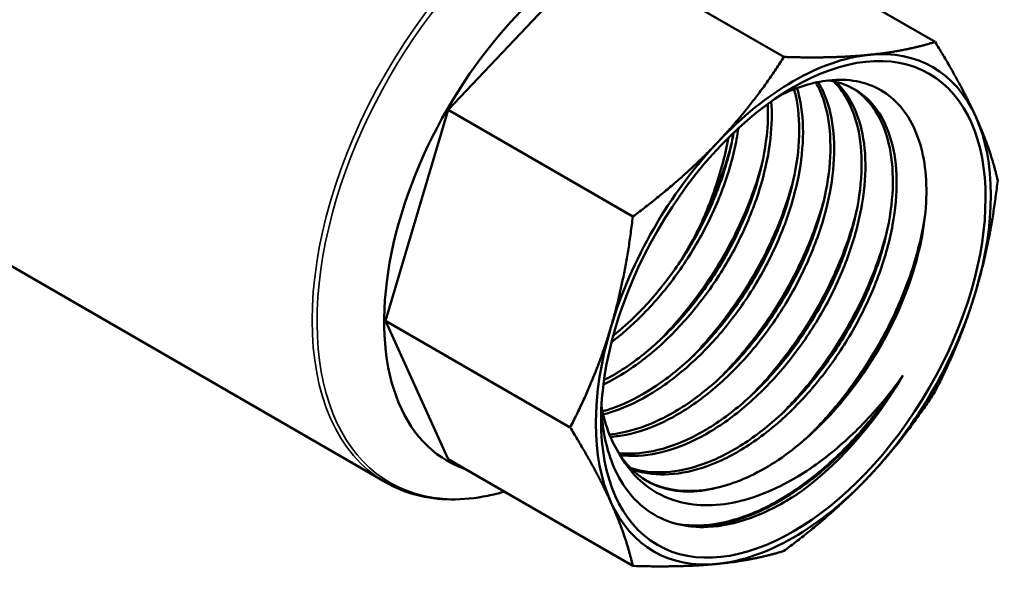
# Model space of a CAD drawing. Header units: inches. Extents: x 1 to 199, y 4 to 126.
# Tile 48 of 54: x 166.996 to 168.639, y 62.307 to 63.255. Entities that reach past the tile are written whole.
import ezdxf

# ---------------------------------------------------------------- set-up
doc = ezdxf.new("R2010")
doc.units = ezdxf.units.IN
doc.header["$LTSCALE"] = 5.882353
doc.header["$MEASUREMENT"] = 0
doc.layers.add('Visible (ANSI)', color=7, linetype='Continuous', lineweight=50)
doc.layers.add('Visible Narrow (ANSI)', color=7, linetype='Continuous', lineweight=35)

msp = doc.modelspace()

# ---------------------------------------------------------------- linework, layer by layer
at = {"layer": 'Visible (ANSI)'}
for p, q in [((168.215, 63.3956), (168.5232, 63.2177)), ((167.7106, 63.1044), (167.9628, 63.3706)), ((167.9628, 63.3706), (168.271, 63.1927)), ((167.6061, 62.7528), (167.7106, 63.1044)), ((167.7106, 63.1044), (168.0188, 62.9264)), ((166.6603, 63.0294), (167.6061, 62.4834)), ((167.6061, 62.7528), (167.9143, 62.5749)), ((167.7106, 62.5219), (167.6061, 62.7528)), ((167.7106, 62.5219), (168.0188, 62.3439))]:
    msp.add_line(p, q, dxfattribs=at)
for centre, major_axis, start_param, end_param in [((167.9628, 62.9587), (0.2537, 0.4394), 6.1753, 9.532663), ((168.2867, 62.7718), (0.233, 0.4036), 5.890486, 6.675884), ((168.2867, 62.7718), (-0.233, -0.4036), 3.534292, 4.31969), ((168.2867, 62.7718), (0.233, 0.4036), 5.105088, 5.890486), ((168.2867, 62.7718), (-0.233, -0.4036), 4.31969, 5.105088), ((167.9093, 62.9896), (0.2017, 0.3494), 4.640138, 4.788985), ((168.2867, 62.7718), (0.233, 0.4036), 4.31969, 5.105088), ((168.2867, 62.7718), (-0.233, -0.4036), 5.105088, 5.890486), ((168.2621, 62.7859), (-0.2095, -0.3628), 0.876577, 1.561476), ((168.2867, 62.7718), (-0.233, -0.4036), 0.392699, 1.178097), ((168.2867, 62.7718), (-0.233, -0.4036), 5.890486, 6.675884)]:
    msp.add_ellipse(centre, major_axis=major_axis, ratio=0.57735, start_param=start_param, end_param=end_param, dxfattribs=at)
msp.add_ellipse((168.2867, 62.7718), major_axis=(0.2268, 0.3928), ratio=0.57735, dxfattribs=at)
for points, weights in [([(168.4128, 63.1961), (168.4733, 63.2021), (168.5232, 63.2177)], [1.92422309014, 1.92422309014, 1.8480890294]), ([(168.5232, 63.2177), (168.566, 63.1486), (168.5911, 63.0932)], [1.8480890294, 1.92422309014, 1.92422309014]), ([(168.1606, 63.0505), (168.2211, 63.1144), (168.271, 63.1927)], [1.92422309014, 1.92422309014, 1.8480890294]), ([(168.271, 63.1927), (168.3522, 63.1901), (168.4128, 63.1961)], [1.8480890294, 1.92422309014, 1.92422309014]), ([(168.5911, 63.0932), (168.6162, 63.0377), (168.6277, 62.9868)], [1.92422309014, 1.92422309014, 1.8480890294]), ([(168.0188, 62.9264), (168.1, 62.9866), (168.1606, 63.0505)], [1.8480890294, 1.92422309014, 1.92422309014]), ([(168.6277, 62.9868), (168.6162, 62.8863), (168.5911, 62.8019)], [1.8480890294, 1.92422309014, 1.92422309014]), ([(167.9822, 62.7416), (168.0073, 62.826), (168.0188, 62.9264)], [1.92422309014, 1.92422309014, 1.8480890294]), ([(168.5911, 62.8019), (168.566, 62.7175), (168.5232, 62.6352)], [1.92422309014, 1.92422309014, 1.8480890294]), ([(167.9143, 62.5749), (167.9571, 62.6572), (167.9822, 62.7416)], [1.8480890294, 1.92422309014, 1.92422309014]), ([(168.5232, 62.6352), (168.4733, 62.5569), (168.4128, 62.493)], [1.8480890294, 1.92422309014, 1.92422309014]), ([(167.9822, 62.4504), (167.9571, 62.5058), (167.9143, 62.5749)], [1.92422309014, 1.92422309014, 1.8480890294]), ([(168.4128, 62.493), (168.3522, 62.4291), (168.271, 62.3689)], [1.92422309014, 1.92422309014, 1.8480890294]), ([(168.0188, 62.3439), (168.0073, 62.3949), (167.9822, 62.4504)], [1.8480890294, 1.92422309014, 1.92422309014]), ([(168.271, 62.3689), (168.2211, 62.3534), (168.1606, 62.3474)], [1.8480890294, 1.92422309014, 1.92422309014]), ([(168.1606, 62.3474), (168.1, 62.3414), (168.0188, 62.3439)], [1.92422309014, 1.92422309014, 1.8480890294])]:
    msp.add_rational_spline(points, weights, degree=2, dxfattribs=at)
for points, knots in [([(168.3542, 63.1518), (168.364, 63.1421), (168.3724, 63.1303), (168.3877, 63.1002), (168.3937, 63.081), (168.4006, 63.0385), (168.4015, 63.0152), (168.3981, 62.9659), (168.3938, 62.9398), (168.3801, 62.8867), (168.3708, 62.8595), (168.3477, 62.8057), (168.3338, 62.7791), (168.3026, 62.728), (168.2851, 62.7035), (168.2474, 62.6582), (168.2272, 62.6374), (168.1854, 62.6006), (168.1637, 62.5846), (168.1201, 62.5586), (168.0982, 62.5486), (168.0554, 62.5349), (168.0345, 62.5314), (168.0083, 62.5311), (168.0019, 62.5314), (167.9957, 62.5321)], [0.41477422, 0.41477422, 0.41477422, 0.41477422, 0.41796875, 0.41796875, 0.421875, 0.421875, 0.42578125, 0.42578125, 0.4296875, 0.4296875, 0.43359375, 0.43359375, 0.4375, 0.4375, 0.44140625, 0.44140625, 0.4453125, 0.4453125, 0.44921875, 0.44921875, 0.453125, 0.453125, 0.45703125, 0.45703125, 0.45830832, 0.45830832, 0.45830832, 0.45830832]), ([(168.3441, 63.1535), (168.3605, 63.1514), (168.3756, 63.1464), (168.4035, 63.1303), (168.416, 63.1187), (168.4366, 63.0898), (168.4446, 63.0725), (168.4557, 63.0332), (168.4586, 63.0113), (168.4594, 62.964), (168.4571, 62.9387), (168.4475, 62.8864), (168.44, 62.8593), (168.4205, 62.8051), (168.4083, 62.7779), (168.3799, 62.725), (168.3637, 62.6993), (168.3281, 62.651), (168.3088, 62.6284), (168.2681, 62.5877), (168.2468, 62.5695), (168.2033, 62.5388), (168.1812, 62.5262), (168.1375, 62.5073), (168.1159, 62.5011), (168.0745, 62.4953), (168.0547, 62.4958), (168.0297, 62.5011), (168.0231, 62.5029), (168.0168, 62.5052)], [0.3088487, 0.3088487, 0.3088487, 0.3088487, 0.3125, 0.3125, 0.31640625, 0.31640625, 0.3203125, 0.3203125, 0.32421875, 0.32421875, 0.328125, 0.328125, 0.33203125, 0.33203125, 0.3359375, 0.3359375, 0.33984375, 0.33984375, 0.34375, 0.34375, 0.34765625, 0.34765625, 0.3515625, 0.3515625, 0.35546875, 0.35546875, 0.359375, 0.359375, 0.36080857, 0.36080857, 0.36080857, 0.36080857]), ([(168.2651, 63.1288), (168.2927, 63.1424), (168.3198, 63.1508), (168.3781, 63.1572), (168.4077, 63.1517), (168.4571, 63.1231), (168.4765, 63.1006), (168.5026, 63.0414), (168.5092, 63.0053), (168.5082, 62.9246), (168.5009, 62.8808), (168.4734, 62.7915), (168.4535, 62.7467), (168.4036, 62.6618), (168.374, 62.6225), (168.3125, 62.5583), (168.2817, 62.5329), (168.2191, 62.494), (168.1879, 62.4807), (168.158, 62.4742)], [3.421013, 3.421013, 3.421013, 3.421013, 3.725754, 3.725754, 4.115193, 4.115193, 4.499008, 4.499008, 4.882326, 4.882326, 5.261964, 5.261964, 5.637444, 5.637444, 6.012646, 6.012646, 6.344797, 6.344797, 6.67464, 6.67464, 6.67464, 6.67464]), ([(168.288, 63.139), (168.289, 63.1354), (168.2899, 63.1317), (168.2952, 63.1078), (168.2971, 63.0855), (168.2957, 63.0379), (168.2924, 63.0126), (168.2809, 62.9606), (168.2726, 62.9338), (168.2516, 62.8806), (168.2387, 62.854), (168.2093, 62.8028), (168.1927, 62.7781), (168.1565, 62.7319), (168.1371, 62.7105), (168.0963, 62.6723), (168.0751, 62.6555), (168.0322, 62.6275), (168.0105, 62.6164), (167.9822, 62.6058), (167.9752, 62.6035), (167.9684, 62.6016)], [0.62036894, 0.62036894, 0.62036894, 0.62036894, 0.62109375, 0.62109375, 0.625, 0.625, 0.62890625, 0.62890625, 0.6328125, 0.6328125, 0.63671875, 0.63671875, 0.640625, 0.640625, 0.64453125, 0.64453125, 0.6484375, 0.6484375, 0.65234375, 0.65234375, 0.65361936, 0.65361936, 0.65361936, 0.65361936]), ([(168.2928, 63.1408), (168.2944, 63.1355), (168.2958, 63.13), (168.3015, 63.1042), (168.3034, 63.0818), (168.302, 63.0342), (168.2988, 63.0089), (168.2872, 62.9569), (168.279, 62.9302), (168.2579, 62.8769), (168.2451, 62.8504), (168.2156, 62.7991), (168.199, 62.7744), (168.1629, 62.7283), (168.1434, 62.7069), (168.1027, 62.6687), (168.0814, 62.6519), (168.0385, 62.6239), (168.0168, 62.6127), (167.9867, 62.6015), (167.9781, 62.5987), (167.9695, 62.5965)], [0.61999814, 0.61999814, 0.61999814, 0.61999814, 0.62109375, 0.62109375, 0.625, 0.625, 0.62890625, 0.62890625, 0.6328125, 0.6328125, 0.63671875, 0.63671875, 0.640625, 0.640625, 0.64453125, 0.64453125, 0.6484375, 0.6484375, 0.65234375, 0.65234375, 0.65394195, 0.65394195, 0.65394195, 0.65394195]), ([(168.3243, 63.1501), (168.3289, 63.1419), (168.3329, 63.133), (168.3427, 63.1049), (168.3466, 63.0841), (168.3494, 63.0388), (168.3482, 63.0143), (168.3407, 62.9634), (168.3343, 62.9369), (168.3169, 62.8834), (168.3057, 62.8564), (168.2793, 62.8037), (168.264, 62.7779), (168.2301, 62.729), (168.2115, 62.706), (168.1722, 62.664), (168.1514, 62.6451), (168.1088, 62.6126), (168.087, 62.599), (168.0436, 62.5779), (168.0221, 62.5705), (167.9941, 62.5649), (167.9869, 62.5638), (167.9799, 62.5632)], [0.51750309, 0.51750309, 0.51750309, 0.51750309, 0.51953125, 0.51953125, 0.5234375, 0.5234375, 0.52734375, 0.52734375, 0.53125, 0.53125, 0.53515625, 0.53515625, 0.5390625, 0.5390625, 0.54296875, 0.54296875, 0.546875, 0.546875, 0.55078125, 0.55078125, 0.5546875, 0.5546875, 0.55605083, 0.55605083, 0.55605083, 0.55605083]), ([(168.328, 63.1509), (168.3337, 63.1415), (168.3386, 63.1311), (168.349, 63.1013), (168.353, 63.0804), (168.3557, 63.0351), (168.3545, 63.0107), (168.347, 62.9597), (168.3407, 62.9332), (168.3232, 62.8797), (168.3121, 62.8528), (168.2856, 62.8), (168.2703, 62.7742), (168.2364, 62.7254), (168.2179, 62.7023), (168.1785, 62.6604), (168.1577, 62.6415), (168.1151, 62.609), (168.0933, 62.5954), (168.05, 62.5743), (168.0284, 62.5668), (167.9988, 62.5609), (167.9901, 62.5597), (167.9815, 62.5591)], [0.51713224, 0.51713224, 0.51713224, 0.51713224, 0.51953125, 0.51953125, 0.5234375, 0.5234375, 0.52734375, 0.52734375, 0.53125, 0.53125, 0.53515625, 0.53515625, 0.5390625, 0.5390625, 0.54296875, 0.54296875, 0.546875, 0.546875, 0.55078125, 0.55078125, 0.5546875, 0.5546875, 0.5563526, 0.5563526, 0.5563526, 0.5563526]), ([(168.3574, 63.1511), (168.3686, 63.1408), (168.3781, 63.128), (168.394, 63.0966), (168.4, 63.0774), (168.407, 63.0349), (168.4078, 63.0116), (168.4044, 62.9622), (168.4001, 62.9362), (168.3864, 62.883), (168.3771, 62.8559), (168.354, 62.8021), (168.3402, 62.7755), (168.3089, 62.7244), (168.2914, 62.6999), (168.2537, 62.6546), (168.2335, 62.6337), (168.1917, 62.5969), (168.17, 62.581), (168.1264, 62.555), (168.1045, 62.5449), (168.0617, 62.5313), (168.0408, 62.5277), (168.0131, 62.5275), (168.0053, 62.5279), (167.9977, 62.529)], [0.41444749, 0.41444749, 0.41444749, 0.41444749, 0.41796875, 0.41796875, 0.421875, 0.421875, 0.42578125, 0.42578125, 0.4296875, 0.4296875, 0.43359375, 0.43359375, 0.4375, 0.4375, 0.44140625, 0.44140625, 0.4453125, 0.4453125, 0.44921875, 0.44921875, 0.453125, 0.453125, 0.45703125, 0.45703125, 0.458605, 0.458605, 0.458605, 0.458605]), ([(168.3857, 63.1405), (168.3989, 63.1323), (168.4104, 63.1213), (168.4303, 63.0934), (168.4383, 63.0761), (168.4493, 63.0369), (168.4523, 63.0149), (168.4531, 62.9677), (168.4508, 62.9424), (168.4411, 62.89), (168.4337, 62.863), (168.4141, 62.8087), (168.402, 62.7815), (168.3736, 62.7286), (168.3574, 62.7029), (168.3218, 62.6547), (168.3025, 62.6321), (168.2618, 62.5913), (168.2404, 62.5732), (168.197, 62.5424), (168.1749, 62.5298), (168.1312, 62.511), (168.1096, 62.5047), (168.0682, 62.499), (168.0484, 62.4995), (168.0248, 62.5044), (168.0197, 62.5058), (168.0147, 62.5074)], [0.31276964, 0.31276964, 0.31276964, 0.31276964, 0.31640625, 0.31640625, 0.3203125, 0.3203125, 0.32421875, 0.32421875, 0.328125, 0.328125, 0.33203125, 0.33203125, 0.3359375, 0.3359375, 0.33984375, 0.33984375, 0.34375, 0.34375, 0.34765625, 0.34765625, 0.3515625, 0.3515625, 0.35546875, 0.35546875, 0.359375, 0.359375, 0.36049713, 0.36049713, 0.36049713, 0.36049713]), ([(168.2499, 63.1184), (168.2514, 63.0992), (168.2509, 63.0787), (168.2459, 63.0325), (168.2406, 63.0066), (168.2252, 62.9541), (168.2151, 62.9274), (168.1907, 62.8749), (168.1763, 62.849), (168.1441, 62.7998), (168.1263, 62.7763), (168.0883, 62.7333), (168.0681, 62.7137), (168.0265, 62.6796), (168.0051, 62.665), (167.979, 62.651), (167.9744, 62.6486), (167.9698, 62.6464)], [0.72317343, 0.72317343, 0.72317343, 0.72317343, 0.7265625, 0.7265625, 0.73046875, 0.73046875, 0.734375, 0.734375, 0.73828125, 0.73828125, 0.7421875, 0.7421875, 0.74609375, 0.74609375, 0.75, 0.75, 0.75083861, 0.75083861, 0.75083861, 0.75083861]), ([(168.2441, 63.1143), (168.2449, 63.0973), (168.2443, 63.0794), (168.2395, 63.0362), (168.2343, 63.0103), (168.2189, 62.9577), (168.2088, 62.931), (168.1843, 62.8785), (168.17, 62.8527), (168.1378, 62.8034), (168.12, 62.78), (168.082, 62.737), (168.0618, 62.7174), (168.0202, 62.6832), (167.9987, 62.6687), (167.9751, 62.6559), (167.973, 62.6548), (167.9708, 62.6537)], [0.72363052, 0.72363052, 0.72363052, 0.72363052, 0.7265625, 0.7265625, 0.73046875, 0.73046875, 0.734375, 0.734375, 0.73828125, 0.73828125, 0.7421875, 0.7421875, 0.74609375, 0.74609375, 0.75, 0.75, 0.75039589, 0.75039589, 0.75039589, 0.75039589]), ([(168.195, 63.0738), (168.1942, 63.0678), (168.1932, 63.0618), (168.1873, 63.0303), (168.1801, 63.0041), (168.1611, 62.9515), (168.1493, 62.9251), (168.1217, 62.8738), (168.106, 62.8489), (168.0714, 62.8021), (168.0526, 62.7802), (168.0169, 62.7445), (168.0003, 62.7299), (167.9833, 62.717)], [0.82718952, 0.82718952, 0.82718952, 0.82718952, 0.828125, 0.828125, 0.83203125, 0.83203125, 0.8359375, 0.8359375, 0.83984375, 0.83984375, 0.84375, 0.84375, 0.84691212, 0.84691212, 0.84691212, 0.84691212]), ([(168.187, 63.0662), (168.1866, 63.0639), (168.1862, 63.0616), (168.181, 63.034), (168.1738, 63.0077), (168.1548, 62.9551), (168.143, 62.9287), (168.1154, 62.8775), (168.0996, 62.8526), (168.0651, 62.8058), (168.0463, 62.7839), (168.0135, 62.751), (168, 62.7389), (167.9862, 62.7278)], [0.82777113, 0.82777113, 0.82777113, 0.82777113, 0.828125, 0.828125, 0.83203125, 0.83203125, 0.8359375, 0.8359375, 0.83984375, 0.83984375, 0.84375, 0.84375, 0.84634048, 0.84634048, 0.84634048, 0.84634048]), ([(168.1782, 63.0577), (168.1778, 63.0552), (168.1773, 63.0528), (168.1768, 63.0504), (168.1713, 63.0215), (168.1629, 62.9918), (168.152, 62.9618), (168.1489, 62.9535), (168.1457, 62.9451), (168.1423, 62.9368)], [0.019256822, 0.019256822, 0.019256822, 0.019256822, 0.019464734, 0.019464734, 0.019464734, 0.021943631, 0.021943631, 0.021943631, 0.02263189, 0.02263189, 0.02263189, 0.02263189]), ([(168.1709, 63.0009), (168.1701, 62.9987), (168.1693, 62.9964), (168.1664, 62.9884), (168.1643, 62.9826), (168.1601, 62.9721), (168.1581, 62.9674), (168.155, 62.96), (168.1539, 62.9575), (168.148, 62.9439), (168.1428, 62.933), (168.1356, 62.9187), (168.1338, 62.9152), (168.13, 62.9079), (168.1279, 62.9041), (168.1258, 62.9003)], [-0.2863461, -0.2863461, -0.2863461, -0.2863461, -0.2671979, -0.2671979, -0.2186779, -0.2186779, -0.1782113, -0.1782113, -0.1566716, -0.1566716, -0.0630428, -0.0630428, -0.0334246, -0.0334246, -0.000001, -0.000001, -0.000001, -0.000001]), ([(168.2229, 62.9719), (168.2224, 62.9705), (168.222, 62.9692), (168.2203, 62.9646), (168.2191, 62.9613), (168.2158, 62.9525), (168.2136, 62.9469), (168.2089, 62.9354), (168.2064, 62.9294), (168.2014, 62.9182), (168.199, 62.9129), (168.1947, 62.904), (168.193, 62.9003), (168.1885, 62.8912), (168.1857, 62.8859), (168.1814, 62.8778), (168.18, 62.8751), (168.1746, 62.8653), (168.1706, 62.8582), (168.1633, 62.8459), (168.1601, 62.8406), (168.1535, 62.8301), (168.1501, 62.8249), (168.1424, 62.8133), (168.1379, 62.8069), (168.1316, 62.7979), (168.1297, 62.7953), (168.1241, 62.7878), (168.1204, 62.7829), (168.1115, 62.7714), (168.1062, 62.7649), (168.0991, 62.7565), (168.0975, 62.7546), (168.0958, 62.7526)], [-6.7471406, -6.7471406, -6.7471406, -6.7471406, -6.7359199, -6.7359199, -6.7080965, -6.7080965, -6.6612589, -6.6612589, -6.6105426, -6.6105426, -6.5656392, -6.5656392, -6.5341996, -6.5341996, -6.4877711, -6.4877711, -6.4642693, -6.4642693, -6.4024265, -6.4024265, -6.3549976, -6.3549976, -6.3079081, -6.3079081, -6.2484013, -6.2484013, -6.2238121, -6.2238121, -6.1766154, -6.1766154, -6.1117434, -6.1117434, -6.0916884, -6.0916884, -6.0916884, -6.0916884]), ([(168.2748, 62.9426), (168.2744, 62.9416), (168.274, 62.9405), (168.272, 62.9349), (168.2704, 62.9303), (168.2662, 62.9196), (168.2638, 62.9134), (168.2591, 62.9023), (168.257, 62.8974), (168.2538, 62.8902), (168.2527, 62.8878), (168.2503, 62.8825), (168.2489, 62.8795), (168.2442, 62.8696), (168.2407, 62.8627), (168.2344, 62.8504), (168.2315, 62.845), (168.2256, 62.8344), (168.2226, 62.829), (168.2153, 62.8166), (168.211, 62.8096), (168.2049, 62.8), (168.2032, 62.7974), (168.1985, 62.7902), (168.1954, 62.7855), (168.1887, 62.7758), (168.1851, 62.7708), (168.1783, 62.7614), (168.1751, 62.7571), (168.1676, 62.7473), (168.1633, 62.7418), (168.1556, 62.7325), (168.1523, 62.7285), (168.1483, 62.7238), (168.1477, 62.723), (168.147, 62.7222)], [-13.242833, -13.242833, -13.242833, -13.242833, -13.2338154, -13.2338154, -13.1954061, -13.1954061, -13.142821, -13.142821, -13.1015164, -13.1015164, -13.0813111, -13.0813111, -13.0559307, -13.0559307, -12.9966015, -12.9966015, -12.9500096, -12.9500096, -12.9032756, -12.9032756, -12.8402574, -12.8402574, -12.8168509, -12.8168509, -12.774294, -12.774294, -12.7269324, -12.7269324, -12.685762, -12.685762, -12.6320073, -12.6320073, -12.5920757, -12.5920757, -12.5839578, -12.5839578, -12.5839578, -12.5839578]), ([(168.1423, 62.9368), (168.1397, 62.9307), (168.1371, 62.9246), (168.1316, 62.9124), (168.1288, 62.9063), (168.1258, 62.9003)], [-0.1029433, -0.1029433, -0.1029433, -0.1029433, -0.0514721, -0.0514721, -0.000001, -0.000001, -0.000001, -0.000001]), ([(168.3267, 62.9136), (168.326, 62.9116), (168.3253, 62.9095), (168.3233, 62.9039), (168.3219, 62.9003), (168.3195, 62.894), (168.3185, 62.8913), (168.3152, 62.883), (168.3129, 62.8775), (168.309, 62.8683), (168.3073, 62.8646), (168.3033, 62.8556), (168.3008, 62.8503), (168.2955, 62.8392), (168.2926, 62.8334), (168.2867, 62.822), (168.2838, 62.8164), (168.2789, 62.8076), (168.2771, 62.8044), (168.2732, 62.7976), (168.2712, 62.7942), (168.2653, 62.7843), (168.2614, 62.7779), (168.2543, 62.7668), (168.2512, 62.762), (168.2419, 62.7481), (168.2355, 62.7391), (168.2261, 62.7264), (168.2232, 62.7226), (168.2181, 62.716), (168.2159, 62.7133), (168.2088, 62.7044), (168.2038, 62.6983), (168.1985, 62.6922), (168.1983, 62.692), (168.1982, 62.6918)], [-6.0859262, -6.0859262, -6.0859262, -6.0859262, -6.0688164, -6.0688164, -6.0385363, -6.0385363, -6.0152905, -6.0152905, -5.9688318, -5.9688318, -5.9371193, -5.9371193, -5.89202, -5.89202, -5.8424218, -5.8424218, -5.7936969, -5.7936969, -5.7653209, -5.7653209, -5.7346292, -5.7346292, -5.6777272, -5.6777272, -5.63407, -5.63407, -5.549926, -5.549926, -5.5129082, -5.5129082, -5.4862423, -5.4862423, -5.4248637, -5.4248637, -5.4229678, -5.4229678, -5.4229678, -5.4229678]), ([(168.3786, 62.8844), (168.3777, 62.8816), (168.3767, 62.8789), (168.3731, 62.8691), (168.3704, 62.8621), (168.3656, 62.8501), (168.3635, 62.8451), (168.3587, 62.8341), (168.356, 62.828), (168.351, 62.8175), (168.3489, 62.8131), (168.3453, 62.8057), (168.3438, 62.8028), (168.3401, 62.7956), (168.3379, 62.7914), (168.3319, 62.7802), (168.3281, 62.7734), (168.3214, 62.7619), (168.3186, 62.7573), (168.3126, 62.7474), (168.3093, 62.7422), (168.3028, 62.7321), (168.2995, 62.7273), (168.2945, 62.7199), (168.2928, 62.7174), (168.2864, 62.7084), (168.2818, 62.702), (168.2732, 62.6907), (168.2694, 62.6857), (168.2618, 62.6762), (168.2581, 62.6718), (168.2527, 62.6654), (168.2511, 62.6634), (168.2494, 62.6614)], [-2.8383926, -2.8383926, -2.8383926, -2.8383926, -2.8150142, -2.8150142, -2.755841, -2.755841, -2.7135546, -2.7135546, -2.6620147, -2.6620147, -2.6239591, -2.6239591, -2.5988686, -2.5988686, -2.5620536, -2.5620536, -2.5021254, -2.5021254, -2.4610207, -2.4610207, -2.4140016, -2.4140016, -2.369469, -2.369469, -2.346051, -2.346051, -2.285422, -2.285422, -2.2369029, -2.2369029, -2.192007, -2.192007, -2.1718717, -2.1718717, -2.1718717, -2.1718717]), ([(168.4994, 62.8837), (168.4993, 62.8832), (168.4992, 62.8826), (168.4978, 62.877), (168.4965, 62.8718), (168.492, 62.8556), (168.4887, 62.8445), (168.4843, 62.8315), (168.4837, 62.8296), (168.4821, 62.825), (168.4811, 62.8223), (168.4784, 62.8147), (168.4766, 62.8099), (168.4724, 62.7992), (168.4701, 62.7934), (168.4655, 62.7826), (168.4634, 62.7777), (168.458, 62.7658), (168.4548, 62.7589), (168.4492, 62.7474), (168.4469, 62.7428), (168.4429, 62.7352), (168.4414, 62.7322), (168.4376, 62.7253), (168.4355, 62.7213), (168.4298, 62.7111), (168.4262, 62.7049), (168.4196, 62.6939), (168.4166, 62.6891), (168.4106, 62.6796), (168.4075, 62.6748), (168.3998, 62.6631), (168.395, 62.6562), (168.3883, 62.6469), (168.3865, 62.6444), (168.3814, 62.6376), (168.3782, 62.6332), (168.3709, 62.6239), (168.367, 62.6189), (168.3595, 62.6098), (168.3561, 62.6057), (168.3466, 62.5947), (168.3405, 62.5878), (168.3343, 62.5812)], [-16.2420637, -16.2420637, -16.2420637, -16.2420637, -16.2375655, -16.2375655, -16.1932709, -16.1932709, -16.0989821, -16.0989821, -16.083356, -16.083356, -16.0599881, -16.0599881, -16.0193814, -16.0193814, -15.9698981, -15.9698981, -15.9281248, -15.9281248, -15.8688739, -15.8688739, -15.8294923, -15.8294923, -15.8036053, -15.8036053, -15.7690545, -15.7690545, -15.7144716, -15.7144716, -15.6713386, -15.6713386, -15.6283833, -15.6283833, -15.5642151, -15.5642151, -15.5406189, -15.5406189, -15.4988004, -15.4988004, -15.4496984, -15.4496984, -15.4080274, -15.4080274, -15.3362369, -15.3362369, -15.3362369, -15.3362369]), ([(168.4305, 62.8552), (168.4298, 62.8533), (168.4291, 62.8513), (168.4264, 62.8438), (168.4244, 62.8383), (168.42, 62.8272), (168.4178, 62.8216), (168.4142, 62.8133), (168.413, 62.8104), (168.4109, 62.8057), (168.41, 62.8037), (168.4043, 62.791), (168.3992, 62.7804), (168.3911, 62.7647), (168.3884, 62.7595), (168.3819, 62.7475), (168.3781, 62.7407), (168.3722, 62.7307), (168.3702, 62.7275), (168.3661, 62.7207), (168.3639, 62.7172), (168.3551, 62.7033), (168.3483, 62.6931), (168.3379, 62.6783), (168.3345, 62.6736), (168.3264, 62.6628), (168.3216, 62.6567), (168.3145, 62.6477), (168.3121, 62.6448), (168.3072, 62.6388), (168.3046, 62.6357), (168.3015, 62.6321), (168.301, 62.6316), (168.3005, 62.631)], [-9.4406745, -9.4406745, -9.4406745, -9.4406745, -9.4239235, -9.4239235, -9.3772913, -9.3772913, -9.330244, -9.330244, -9.3063161, -9.3063161, -9.2896613, -9.2896613, -9.1985211, -9.1985211, -9.1540635, -9.1540635, -9.0942175, -9.0942175, -9.065574, -9.065574, -9.0337449, -9.0337449, -8.9401393, -8.9401393, -8.8957816, -8.8957816, -8.8363306, -8.8363306, -8.8072906, -8.8072906, -8.775993, -8.775993, -8.7703294, -8.7703294, -8.7703294, -8.7703294]), ([(168.4696, 62.6616), (168.4679, 62.6587), (168.466, 62.6558), (168.4631, 62.6512), (168.462, 62.6494), (168.4591, 62.645), (168.4574, 62.6424), (168.4498, 62.631), (168.4438, 62.6224), (168.4346, 62.6098), (168.4315, 62.6057), (168.4236, 62.5953), (168.4186, 62.589), (168.4106, 62.5793), (168.4077, 62.5758), (168.4027, 62.57), (168.4007, 62.5676), (168.398, 62.5646), (168.3974, 62.5639), (168.3899, 62.5555), (168.3829, 62.548), (168.3723, 62.5371), (168.3687, 62.5335), (168.3609, 62.5259), (168.3566, 62.5219), (168.3476, 62.5135), (168.3428, 62.5093), (168.3353, 62.5028), (168.3326, 62.5005), (168.3271, 62.4961), (168.3244, 62.4938), (168.3161, 62.4872), (168.3105, 62.483), (168.3007, 62.4759), (168.2966, 62.4729), (168.2877, 62.4668), (168.2829, 62.4638), (168.2735, 62.4578), (168.2687, 62.455), (168.2612, 62.4506), (168.2585, 62.4491), (168.2529, 62.446), (168.25, 62.4445), (168.2416, 62.4402), (168.236, 62.4375), (168.2262, 62.4331), (168.222, 62.4313), (168.2131, 62.4277), (168.2084, 62.4259), (168.1979, 62.4222), (168.1921, 62.4204), (168.1842, 62.4182), (168.1821, 62.4176), (168.1755, 62.4159), (168.171, 62.4149), (168.1609, 62.4129), (168.1554, 62.412), (168.1462, 62.4109), (168.1426, 62.4105), (168.1311, 62.4096), (168.1232, 62.4095), (168.1155, 62.4098)], [-22.363687, -22.363687, -22.363687, -22.363687, -22.337681, -22.337681, -22.321874, -22.321874, -22.297665, -22.297665, -22.217512, -22.217512, -22.178255, -22.178255, -22.116622, -22.116622, -22.080963, -22.080963, -22.0569, -22.0569, -22.04954, -22.04954, -21.96869, -21.96869, -21.928057, -21.928057, -21.88102, -21.88102, -21.828309, -21.828309, -21.799108, -21.799108, -21.769585, -21.769585, -21.710024, -21.710024, -21.665583, -21.665583, -21.615948, -21.615948, -21.566071, -21.566071, -21.537243, -21.537243, -21.507171, -21.507171, -21.448403, -21.448403, -21.404165, -21.404165, -21.354086, -21.354086, -21.292412, -21.292412, -21.269425, -21.269425, -21.220466, -21.220466, -21.159, -21.159, -21.11848, -21.11848, -21.02763, -21.02763, -21.02763, -21.02763]), ([(168.4507, 62.6361), (168.4539, 62.6403), (168.4571, 62.6445), (168.4635, 62.653), (168.4666, 62.6573), (168.4696, 62.6616)], [0, 0, 0, 0, 0.04045984, 0.04045984, 0.08093187, 0.08093187, 0.08093187, 0.08093187]), ([(167.9968, 62.5304), (168.0079, 62.5104), (168.0218, 62.4935), (168.0549, 62.4667), (168.0739, 62.457), (168.1266, 62.4426), (168.162, 62.4431), (168.2375, 62.4619), (168.277, 62.4805), (168.3399, 62.5234), (168.3634, 62.5425), (168.4088, 62.586), (168.4305, 62.6101), (168.4507, 62.6361)], [0, 0, 0, 0, 0.251498, 0.251498, 0.506561, 0.506561, 0.889753, 0.889753, 1.283098, 1.283098, 1.526387, 1.526387, 1.772307, 1.772307, 1.772307, 1.772307]), ([(167.9968, 62.5304), (167.9903, 62.5403), (167.9848, 62.551), (167.9741, 62.5775), (167.9696, 62.5936), (167.9666, 62.6109)], [0.267192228, 0.267192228, 0.267192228, 0.267192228, 0.26953125, 0.26953125, 0.272484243, 0.272484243, 0.272484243, 0.272484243]), ([(168.2891, 62.4609), (168.2643, 62.445), (168.2393, 62.4325), (168.1904, 62.415), (168.1666, 62.41), (168.1084, 62.4073), (168.0762, 62.4153), (168.0227, 62.4497), (168.0017, 62.4755), (167.9752, 62.5367), (167.9681, 62.5698), (167.9664, 62.6063)], [0.000004, 0.000004, 0.000004, 0.000004, 0.263435, 0.263435, 0.525574, 0.525574, 0.937275, 0.937275, 1.342507, 1.342507, 1.687588, 1.687588, 1.687588, 1.687588]), ([(168.158, 62.4742), (168.141, 62.4699), (168.1244, 62.4678), (168.0928, 62.4682), (168.0779, 62.4708), (168.0502, 62.4804), (168.0376, 62.4875), (168.015, 62.5059), (168.0051, 62.5172), (167.9968, 62.5304)], [0, 0, 0, 0, 0.1905974, 0.1905974, 0.3815745, 0.3815745, 0.5729743, 0.5729743, 0.7646144, 0.7646144, 0.7646144, 0.7646144]), ([(167.6061, 62.4834), (167.6221, 62.4742), (167.6394, 62.4671), (167.676, 62.4575), (167.6952, 62.455), (167.7352, 62.4546), (167.7558, 62.4567), (167.786, 62.4628), (167.7952, 62.465), (167.8045, 62.4677)], [0.7853982, 0.7853982, 0.7853982, 0.7853982, 0.9424778, 0.9424778, 1.0995574, 1.0995574, 1.2566371, 1.2566371, 1.3245069, 1.3245069, 1.3245069, 1.3245069]), ([(168.158, 62.4742), (168.1388, 62.4698), (168.1202, 62.4681), (168.083, 62.4703), (168.0647, 62.4748), (168.0457, 62.4839), (168.0432, 62.4852), (168.0408, 62.4865)], [0.254287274, 0.254287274, 0.254287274, 0.254287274, 0.2578125, 0.2578125, 0.26171875, 0.26171875, 0.262314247, 0.262314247, 0.262314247, 0.262314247])]:
    msp.add_open_spline(points, degree=3, knots=knots, dxfattribs=at)
at = {"layer": 'Visible Narrow (ANSI)'}
for centre, major_axis, start_param, end_param in [((166.9553, 63.5404), (-0.295, -0.511), 3.560271, 6.283185), ((167.9011, 62.9944), (-0.295, -0.511), 3.141593, 6.283185), ((167.9068, 62.9911), (0.2933, 0.5081), 5.747406, 9.960557)]:
    msp.add_ellipse(centre, major_axis=major_axis, ratio=0.57735, start_param=start_param, end_param=end_param, dxfattribs=at)
for points, knots in [([(168.1853, 63.0571), (168.1847, 63.0547), (168.1842, 63.0523), (168.1761, 63.0207), (168.166, 62.9909), (168.1498, 62.9532), (168.1461, 62.945), (168.1423, 62.9368)], [0.929364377, 0.929364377, 0.929364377, 0.929364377, 0.9296875, 0.9296875, 0.93359375, 0.93359375, 0.93468, 0.93468, 0.93468, 0.93468]), ([(168.2373, 63.0283), (168.2326, 63.0084), (168.2265, 62.9881), (168.2085, 62.938), (168.1953, 62.9082), (168.1643, 62.8501), (168.1466, 62.822), (168.1078, 62.769), (168.0866, 62.7442), (168.06, 62.7174), (168.0556, 62.7131), (168.0511, 62.7089)], [0.82936519, 0.82936519, 0.82936519, 0.82936519, 0.83203125, 0.83203125, 0.8359375, 0.8359375, 0.83984375, 0.83984375, 0.84375, 0.84375, 0.84451916, 0.84451916, 0.84451916, 0.84451916]), ([(168.2894, 62.9996), (168.2874, 62.9912), (168.2852, 62.9829), (168.2741, 62.9447), (168.2628, 62.9146), (168.2354, 62.8552), (168.2193, 62.826), (168.1831, 62.7703), (168.1631, 62.7438), (168.129, 62.7049), (168.1157, 62.6911), (168.1021, 62.6782)], [0.72936445, 0.72936445, 0.72936445, 0.72936445, 0.73046875, 0.73046875, 0.734375, 0.734375, 0.73828125, 0.73828125, 0.7421875, 0.7421875, 0.74452551, 0.74452551, 0.74452551, 0.74452551]), ([(168.3414, 62.9707), (168.3351, 62.9446), (168.3267, 62.918), (168.3045, 62.8614), (168.2901, 62.8314), (168.2571, 62.7735), (168.2384, 62.7455), (168.1978, 62.6934), (168.1759, 62.6692), (168.1531, 62.6476)], [0.62936638, 0.62936638, 0.62936638, 0.62936638, 0.6328125, 0.6328125, 0.63671875, 0.63671875, 0.640625, 0.640625, 0.64452813, 0.64452813, 0.64452813, 0.64452813]), ([(168.3934, 62.942), (168.39, 62.9276), (168.3859, 62.9131), (168.3714, 62.8684), (168.3589, 62.8379), (168.3293, 62.7783), (168.3121, 62.7492), (168.2741, 62.694), (168.2532, 62.668), (168.2222, 62.6347), (168.2132, 62.6256), (168.2039, 62.6169)], [0.52936555, 0.52936555, 0.52936555, 0.52936555, 0.53125, 0.53125, 0.53515625, 0.53515625, 0.5390625, 0.5390625, 0.54296875, 0.54296875, 0.54453763, 0.54453763, 0.54453763, 0.54453763]), ([(168.5076, 62.9406), (168.5065, 62.9315), (168.5051, 62.9222), (168.498, 62.8833), (168.4898, 62.8528), (168.4679, 62.7916), (168.4543, 62.7609), (168.4225, 62.7013), (168.4043, 62.6723), (168.3645, 62.6178), (168.3428, 62.5923), (168.3113, 62.5606), (168.3025, 62.5523), (168.2935, 62.5443)], [0.32688443, 0.32688443, 0.32688443, 0.32688443, 0.328125, 0.328125, 0.33203125, 0.33203125, 0.3359375, 0.3359375, 0.33984375, 0.33984375, 0.34375, 0.34375, 0.34523156, 0.34523156, 0.34523156, 0.34523156]), ([(168.4454, 62.9132), (168.4448, 62.9107), (168.4442, 62.9083), (168.436, 62.8758), (168.4256, 62.8451), (168.3997, 62.7845), (168.3842, 62.7544), (168.3491, 62.6967), (168.3295, 62.6691), (168.2914, 62.623), (168.2735, 62.6038), (168.2549, 62.5863)], [0.4293663, 0.4293663, 0.4293663, 0.4293663, 0.4296875, 0.4296875, 0.43359375, 0.43359375, 0.4375, 0.4375, 0.44140625, 0.44140625, 0.44453972, 0.44453972, 0.44453972, 0.44453972]), ([(168.4507, 62.6361), (168.4344, 62.612), (168.4167, 62.5891), (168.3761, 62.5428), (168.3527, 62.52), (168.3046, 62.4802), (168.2799, 62.4633), (168.2303, 62.4363), (168.2056, 62.4262), (168.1575, 62.4135), (168.1342, 62.4109), (168.1034, 62.4127), (168.0948, 62.4138), (168.0864, 62.4156)], [0.23885661, 0.23885661, 0.23885661, 0.23885661, 0.2421875, 0.2421875, 0.24609375, 0.24609375, 0.25, 0.25, 0.25390625, 0.25390625, 0.2578125, 0.2578125, 0.25939922, 0.25939922, 0.25939922, 0.25939922])]:
    msp.add_open_spline(points, degree=3, knots=knots, dxfattribs=at)

doc.saveas('drawing.dxf')
